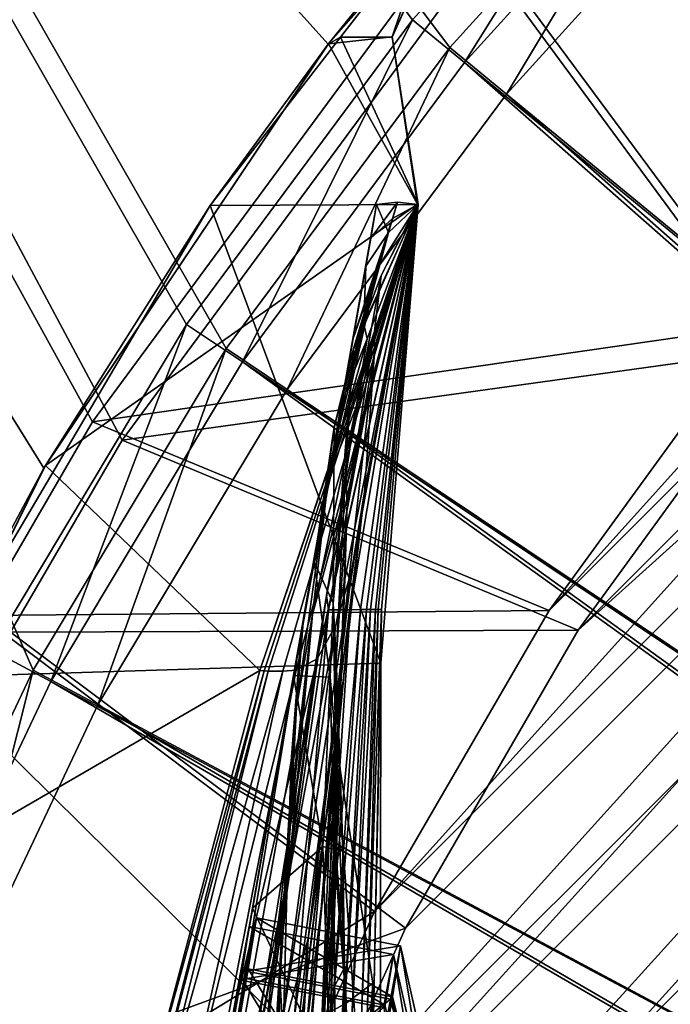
# Model space of a CAD drawing. Header units: metres. Extents: x 0 to 904, y -904 to 0.
# Tile 57 of 246: x 76 to 108, y -171 to -122. Entities that reach past the tile are written whole.
import ezdxf

# ---------------------------------------------------------------- set-up
doc = ezdxf.new("R2010")
doc.units = ezdxf.units.M

msp = doc.modelspace()

# ---------------------------------------------------------------- linework, layer by layer
at = {"layer": 'top'}
for points in [[(107.827393, -104.346909, 2063.059814), (3.563107, -25.973949, 2063.059814), (91.159363, -123.211418, 2063.059814)], [(3.563107, -25.973949, 2063.059814), (77.018692, -144.309021, 2063.059814), (91.159363, -123.211418, 2063.059814)], [(65.81826, -167.104141, 2063.059814), (77.018692, -144.309021, 2063.059814), (3.563107, -25.973949, 2063.059814)], [(3.563107, -25.973949, 163.059692), (107.827393, -104.346909, 163.059692), (91.159363, -123.211418, 163.059692)], [(91.159363, -123.211418, 163.059692), (77.018692, -144.309021, 163.059692), (3.563107, -25.973949, 163.059692)], [(77.018692, -144.309021, 163.059692), (65.81826, -167.104141, 163.059692), (3.563107, -25.973949, 163.059692)], [(91.159363, -123.211418, 163.059692), (107.827393, -104.346909, 163.059692), (97.868225, -115.004478, 210.863968)], [(107.827393, -104.346909, 2063.059814), (91.159363, -123.211418, 2063.059814), (97.867767, -115.004478, 2049.735596)], [(91.777634, -122.864403, 210.699127), (91.159363, -123.211418, 163.059692), (97.868225, -115.004478, 210.863968)], [(97.867767, -115.004478, 2049.735596), (91.159363, -123.211418, 2063.059814), (96.421234, -116.696625, 2049.746094)], [(91.777634, -122.864403, 210.699127), (97.868225, -115.004478, 210.863968), (94.33976, -122.866112, 211.517487)], [(97.868225, -115.004478, 210.863968), (97.868225, -115.004478, 660.948853), (94.33976, -122.866112, 211.517487)], [(97.868225, -115.004478, 660.948853), (94.344505, -122.831009, 660.919006), (94.33976, -122.866112, 211.517487)], [(96.421234, -116.696625, 2049.746094), (94.342644, -122.84494, 2049.173828), (97.868225, -115.004478, 660.948853)], [(97.868225, -115.004478, 660.948853), (94.342644, -122.84494, 2049.173828), (94.344505, -122.831009, 660.919006)], [(91.159363, -123.211418, 2063.059814), (91.178818, -123.186234, 2049.677979), (96.421234, -116.696625, 2049.746094)], [(91.178818, -123.186234, 2049.677979), (94.342644, -122.84494, 2049.173828), (96.421234, -116.696625, 2049.746094)], [(85.294716, -131.230621, 210.523682), (91.777634, -122.864403, 210.699127), (95.628555, -131.184433, 212.34523)], [(91.777634, -122.864403, 210.699127), (85.294716, -131.230621, 210.523682), (91.159363, -123.211418, 163.059692)], [(95.603561, -131.175095, 2047.59082), (94.342644, -122.84494, 2049.173828), (91.178818, -123.186234, 2049.677979)], [(91.777634, -122.864403, 210.699127), (94.33976, -122.866112, 211.517487), (95.628555, -131.184433, 212.34523)], [(94.33976, -122.866112, 211.517487), (94.344505, -122.831009, 660.919006), (95.628555, -131.184433, 212.34523)], [(94.342644, -122.84494, 2049.173828), (95.627289, -131.182022, 1377.016602), (94.344505, -122.831009, 660.919006)], [(95.603561, -131.175095, 2047.59082), (95.62851, -131.184418, 2038.736328), (94.342644, -122.84494, 2049.173828)], [(95.62851, -131.184418, 2038.736328), (95.628555, -131.184433, 2029.881714), (94.342644, -122.84494, 2049.173828)], [(94.342644, -122.84494, 2049.173828), (95.628555, -131.184433, 2029.881714), (95.628555, -131.184433, 1996.528076)], [(95.628555, -131.184433, 1996.528076), (95.628555, -131.184433, 1963.174561), (94.342644, -122.84494, 2049.173828)], [(95.628555, -131.184433, 1963.174561), (95.628555, -131.184433, 1905.526245), (94.342644, -122.84494, 2049.173828)], [(94.342644, -122.84494, 2049.173828), (95.628555, -131.184433, 1905.526245), (95.628555, -131.184433, 1847.878052)], [(95.628555, -131.184433, 1847.878052), (95.628555, -131.184433, 1790.229858), (94.342644, -122.84494, 2049.173828)], [(95.628555, -131.184433, 1790.229858), (95.628555, -131.184433, 1732.581665), (94.342644, -122.84494, 2049.173828)], [(94.342644, -122.84494, 2049.173828), (95.628555, -131.184433, 1732.581665), (95.628555, -131.184433, 1624.231934)], [(95.628555, -131.184433, 1624.231934), (95.594864, -131.196045, 1605.931885), (94.342644, -122.84494, 2049.173828)], [(95.594864, -131.196045, 1605.931885), (95.60804, -131.188202, 1548.847534), (94.342644, -122.84494, 2049.173828)], [(94.342644, -122.84494, 2049.173828), (95.60804, -131.188202, 1548.847534), (95.618683, -131.184753, 1491.527466)], [(95.618683, -131.184753, 1491.527466), (95.625114, -131.182678, 1434.258545), (94.342644, -122.84494, 2049.173828)], [(95.625114, -131.182678, 1434.258545), (95.627289, -131.182022, 1377.016602), (94.342644, -122.84494, 2049.173828)], [(94.344505, -122.831009, 660.919006), (95.628555, -131.184433, 660.270996), (95.628555, -131.184433, 212.34523)], [(94.344505, -122.831009, 660.919006), (95.628555, -131.184433, 660.948853), (95.628555, -131.184433, 660.270996)], [(94.344505, -122.831009, 660.919006), (95.627289, -131.182022, 1377.016602), (95.628555, -131.184433, 760.270996)], [(95.628555, -131.184433, 760.270996), (95.628555, -131.184433, 660.948853), (94.344505, -122.831009, 660.919006)], [(91.159363, -123.211418, 2063.059814), (77.018692, -144.309021, 2063.059814), (91.178818, -123.186234, 2049.677979)], [(77.018692, -144.309021, 2063.059814), (77.097473, -144.172623, 2048.494385), (91.178818, -123.186234, 2049.677979)], [(85.294716, -131.230621, 210.523682), (77.018692, -144.309021, 163.059692), (91.159363, -123.211418, 163.059692)], [(77.097473, -144.172623, 2048.494385), (95.603561, -131.175095, 2047.59082), (91.178818, -123.186234, 2049.677979)], [(71.437759, -154.701172, 211.464615), (85.294716, -131.230621, 210.523682), (93.775146, -154.010864, 215.342773)], [(85.294716, -131.230621, 210.523682), (71.437759, -154.701172, 211.464615), (77.018692, -144.309021, 163.059692)], [(87.761108, -154.367523, 2044.5354), (95.603561, -131.175095, 2047.59082), (77.097473, -144.172623, 2048.494385)], [(83.237061, -189.796417, 1592.020264), (81.48719, -199.720413, 1585.03418), (93.569298, -131.187531, 1377.014404)], [(93.569298, -131.187531, 1377.014404), (81.48719, -199.720413, 1585.03418), (93.026283, -134.260559, 1220.174316)], [(85.268822, -178.273743, 1595.702393), (83.237061, -189.796417, 1592.020264), (93.569298, -131.187531, 1377.014404)], [(93.569298, -131.187531, 1377.014404), (93.277428, -132.856415, 1434.758301), (85.268822, -178.273743, 1595.702393)], [(93.775146, -154.010864, 215.342773), (85.294716, -131.230621, 210.523682), (95.628555, -131.184433, 212.34523)], [(95.62851, -131.184418, 2038.736328), (95.603561, -131.175095, 2047.59082), (87.761108, -154.367523, 2044.5354)], [(95.62851, -131.184418, 2038.736328), (87.761108, -154.367523, 2044.5354), (87.968712, -154.38295, 2035.708374)], [(95.628555, -131.184433, 2029.881714), (95.62851, -131.184418, 2038.736328), (87.968712, -154.38295, 2035.708374)], [(95.628555, -131.184433, 2029.881714), (87.968712, -154.38295, 2035.708374), (88.172989, -154.397125, 2026.881348)], [(95.628555, -131.184433, 1996.528076), (88.172989, -154.397125, 2026.881348), (88.901871, -154.407913, 1993.627686)], [(95.628555, -131.184433, 1996.528076), (95.628555, -131.184433, 2029.881714), (88.172989, -154.397125, 2026.881348)], [(95.628555, -131.184433, 1963.174561), (88.901871, -154.407913, 1993.627686), (89.567993, -154.353348, 1960.369507)], [(95.628555, -131.184433, 1963.174561), (95.628555, -131.184433, 1996.528076), (88.901871, -154.407913, 1993.627686)], [(89.567993, -154.353348, 1960.369507), (90.61039, -153.786957, 1902.893677), (95.628555, -131.184433, 1905.526245)], [(95.628555, -131.184433, 1905.526245), (95.628555, -131.184433, 1963.174561), (89.567993, -154.353348, 1960.369507)], [(90.61039, -153.786957, 1902.893677), (95.628555, -131.184433, 1847.878052), (95.628555, -131.184433, 1905.526245)], [(95.628555, -131.184433, 1847.878052), (90.61039, -153.786957, 1902.893677), (91.531204, -152.112656, 1845.49939)], [(91.174644, -151.353073, 660.359253), (92.246262, -151.344513, 632.689636), (95.628555, -131.184433, 660.270996)], [(95.628555, -131.184433, 660.270996), (95.628555, -131.184433, 660.948853), (91.174644, -151.353073, 660.359253)], [(95.628555, -131.184433, 660.948853), (93.136772, -140.860321, 710.207153), (91.174644, -151.353073, 660.359253)], [(91.531204, -152.112656, 1845.49939), (92.325928, -149.338531, 1788.275757), (95.628555, -131.184433, 1790.229858)], [(95.628555, -131.184433, 1790.229858), (95.628555, -131.184433, 1847.878052), (91.531204, -152.112656, 1845.49939)], [(95.628555, -131.184433, 760.270996), (92.543747, -141.263931, 835.80072), (91.75061, -146.515396, 760.270996)], [(91.75061, -146.515396, 760.270996), (93.136772, -140.860321, 710.207153), (95.628555, -131.184433, 760.270996)], [(92.246262, -151.344513, 632.689636), (92.762642, -151.340363, 604.706604), (95.628555, -131.184433, 660.270996)], [(92.325928, -149.338531, 1788.275757), (95.628555, -131.184433, 1732.581665), (95.628555, -131.184433, 1790.229858)], [(92.325928, -149.338531, 1788.275757), (92.962074, -145.479614, 1731.310913), (95.628555, -131.184433, 1732.581665)], [(93.79892, -134.710526, 1549.013672), (92.407509, -138.417343, 1549.189087), (95.618683, -131.184753, 1491.527466)], [(95.618683, -131.184753, 1491.527466), (92.407509, -138.417343, 1549.189087), (93.621582, -134.335037, 1491.924805)], [(93.093033, -137.861816, 913.031494), (92.543747, -141.263931, 835.80072), (95.628555, -131.184433, 760.270996)], [(95.628555, -131.184433, 660.270996), (92.762642, -151.340363, 604.706604), (93.064079, -151.337936, 576.690918)], [(94.162796, -132.581619, 1221.618164), (92.928688, -137.130829, 1066.307251), (95.627289, -131.182022, 1377.016602)], [(92.928688, -137.130829, 1066.307251), (93.093033, -137.861816, 913.031494), (95.627289, -131.182022, 1377.016602)], [(92.962074, -145.479614, 1731.310913), (95.628555, -131.184433, 1624.231934), (95.628555, -131.184433, 1732.581665)], [(93.45829, -138.544769, 1624.148193), (95.628555, -131.184433, 1624.231934), (92.962074, -145.479614, 1731.310913)], [(93.569298, -131.187531, 1377.014404), (93.026283, -134.260559, 1220.174316), (94.162796, -132.581619, 1221.618164)], [(93.261528, -151.336349, 548.66571), (95.628555, -131.184433, 660.270996), (93.064079, -151.337936, 576.690918)], [(95.627289, -131.182022, 1377.016602), (93.093033, -137.861816, 913.031494), (95.628555, -131.184433, 760.270996)], [(93.136772, -140.860321, 710.207153), (95.628555, -131.184433, 660.948853), (95.628555, -131.184433, 760.270996)], [(95.628555, -131.184433, 660.270996), (93.261528, -151.336349, 548.66571), (93.504417, -151.334396, 492.606812)], [(93.277428, -132.856415, 1434.758301), (94.597977, -131.065643, 1377.012329), (94.352776, -131.881653, 1434.507568)], [(93.277428, -132.856415, 1434.758301), (93.569298, -131.187531, 1377.014404), (94.597977, -131.065643, 1377.012329)], [(95.594864, -131.196045, 1605.931885), (95.628555, -131.184433, 1624.231934), (93.438431, -137.624939, 1605.989136)], [(95.628555, -131.184433, 1624.231934), (93.45829, -138.544769, 1624.148193), (93.438431, -137.624939, 1605.989136)], [(95.594864, -131.196045, 1605.931885), (93.438431, -137.624939, 1605.989136), (95.60804, -131.188202, 1548.847534)], [(93.438431, -137.624939, 1605.989136), (93.79892, -134.710526, 1549.013672), (95.60804, -131.188202, 1548.847534)], [(95.628555, -131.184433, 660.270996), (93.504417, -151.334396, 492.606812), (93.648094, -151.333237, 436.544342)], [(94.597977, -131.065643, 1377.012329), (93.569298, -131.187531, 1377.014404), (94.162796, -132.581619, 1221.618164)], [(93.621582, -134.335037, 1491.924805), (94.352776, -131.881653, 1434.507568), (95.625114, -131.182678, 1434.258545)], [(95.625114, -131.182678, 1434.258545), (95.618683, -131.184753, 1491.527466), (93.621582, -134.335037, 1491.924805)], [(95.628555, -131.184433, 212.34523), (93.648094, -151.333237, 436.544342), (93.810432, -151.33194, 324.41684)], [(95.628555, -131.184433, 212.34523), (95.628555, -131.184433, 660.270996), (93.648094, -151.333237, 436.544342)], [(93.775146, -154.010864, 215.342773), (95.628555, -131.184433, 212.34523), (93.810432, -151.33194, 324.41684)], [(95.60804, -131.188202, 1548.847534), (93.79892, -134.710526, 1549.013672), (95.618683, -131.184753, 1491.527466)], [(95.627289, -131.182022, 1377.016602), (94.597977, -131.065643, 1377.012329), (94.162796, -132.581619, 1221.618164)], [(94.352776, -131.881653, 1434.507568), (94.597977, -131.065643, 1377.012329), (95.627289, -131.182022, 1377.016602)], [(94.352776, -131.881653, 1434.507568), (95.627289, -131.182022, 1377.016602), (95.625114, -131.182678, 1434.258545)], [(92.402405, -137.859146, 1492.330933), (94.352776, -131.881653, 1434.507568), (93.621582, -134.335037, 1491.924805)], [(92.402405, -137.859146, 1492.330933), (93.277428, -132.856415, 1434.758301), (94.352776, -131.881653, 1434.507568)], [(93.026283, -134.260559, 1220.174316), (92.928688, -137.130829, 1066.307251), (94.162796, -132.581619, 1221.618164)], [(93.277428, -132.856415, 1434.758301), (92.402405, -137.859146, 1492.330933), (85.268822, -178.273743, 1595.702393)], [(93.026283, -134.260559, 1220.174316), (78.641273, -215.860413, 1566.700684), (77.534111, -222.123566, 1117.460449)], [(77.534111, -222.123566, 1117.460449), (79.663857, -210.04483, 1067.298584), (93.026283, -134.260559, 1220.174316)], [(81.48719, -199.720413, 1585.03418), (78.641273, -215.860413, 1566.700684), (93.026283, -134.260559, 1220.174316)], [(79.663857, -210.04483, 1067.298584), (91.400063, -143.483582, 1063.581055), (93.026283, -134.260559, 1220.174316)], [(93.621582, -134.335037, 1491.924805), (91.452286, -142.25943, 1549.371338), (90.945938, -146.18576, 1549.558105)], [(90.945938, -146.18576, 1549.558105), (92.402405, -137.859146, 1492.330933), (93.621582, -134.335037, 1491.924805)], [(93.026283, -134.260559, 1220.174316), (91.400063, -143.483582, 1063.581055), (92.928688, -137.130829, 1066.307251)], [(92.407509, -138.417343, 1549.189087), (91.452286, -142.25943, 1549.371338), (93.621582, -134.335037, 1491.924805)], [(93.438431, -137.624939, 1605.989136), (92.039101, -144.247025, 1606.025757), (93.79892, -134.710526, 1549.013672)], [(92.039101, -144.247025, 1606.025757), (92.407509, -138.417343, 1549.189087), (93.79892, -134.710526, 1549.013672)], [(91.400063, -143.483582, 1063.581055), (92.015556, -140.536987, 988.711853), (92.928688, -137.130829, 1066.307251)], [(92.928688, -137.130829, 1066.307251), (92.015556, -140.536987, 988.711853), (93.093033, -137.861816, 913.031494)], [(92.101479, -146.104187, 1623.984985), (92.039101, -144.247025, 1606.025757), (93.438431, -137.624939, 1605.989136)], [(93.45829, -138.544769, 1624.148193), (92.101479, -146.104187, 1623.984985), (93.438431, -137.624939, 1605.989136)], [(85.268822, -178.273743, 1595.702393), (92.402405, -137.859146, 1492.330933), (87.398521, -166.195572, 1595.77417)], [(92.402405, -137.859146, 1492.330933), (90.945938, -146.18576, 1549.558105), (87.398521, -166.195572, 1595.77417)], [(92.015556, -140.536987, 988.711853), (91.177261, -144.738235, 911.165649), (93.093033, -137.861816, 913.031494)], [(93.093033, -137.861816, 913.031494), (91.177261, -144.738235, 911.165649), (92.543747, -141.263931, 835.80072)], [(92.039101, -144.247025, 1606.025757), (91.408928, -151.016342, 1606.042358), (92.407509, -138.417343, 1549.189087)], [(91.408928, -151.016342, 1606.042358), (91.452286, -142.25943, 1549.371338), (92.407509, -138.417343, 1549.189087)], [(92.962074, -145.479614, 1731.310913), (91.906219, -152.385422, 1676.974487), (93.45829, -138.544769, 1624.148193)], [(91.906219, -152.385422, 1676.974487), (92.101479, -146.104187, 1623.984985), (93.45829, -138.544769, 1624.148193)], [(90.18132, -150.395615, 985.455322), (89.807129, -152.517838, 964.449097), (92.015556, -140.536987, 988.711853)], [(92.015556, -140.536987, 988.711853), (89.807129, -152.517838, 964.449097), (91.177261, -144.738235, 911.165649)], [(91.400063, -143.483582, 1063.581055), (90.18132, -150.395615, 985.455322), (92.015556, -140.536987, 988.711853)], [(91.071129, -150.633469, 710.141907), (93.136772, -140.860321, 710.207153), (91.75061, -146.515396, 760.270996)], [(91.174644, -151.353073, 660.359253), (93.136772, -140.860321, 710.207153), (91.071129, -150.633469, 710.141907)], [(92.543747, -141.263931, 835.80072), (90.374863, -151.576721, 833.88562), (91.75061, -146.515396, 760.270996)], [(91.177261, -144.738235, 911.165649), (90.374863, -151.576721, 833.88562), (92.543747, -141.263931, 835.80072)], [(91.452286, -142.25943, 1549.371338), (90.460037, -148.967987, 1564.750122), (90.945938, -146.18576, 1549.558105)], [(91.408928, -151.016342, 1606.042358), (90.460037, -148.967987, 1564.750122), (91.452286, -142.25943, 1549.371338)], [(79.663857, -210.04483, 1067.298584), (81.219543, -201.221863, 1016.442139), (91.400063, -143.483582, 1063.581055)], [(81.219543, -201.221863, 1016.442139), (90.18132, -150.395615, 985.455322), (91.400063, -143.483582, 1063.581055)], [(77.018692, -144.309021, 2063.059814), (65.81826, -167.104141, 2063.059814), (77.097473, -144.172623, 2048.494385)], [(65.81826, -167.104141, 2063.059814), (65.822197, -167.094543, 2045.499268), (77.097473, -144.172623, 2048.494385)], [(71.437759, -154.701172, 211.464615), (65.81826, -167.104141, 163.059692), (77.018692, -144.309021, 163.059692)], [(65.822197, -167.094543, 2045.499268), (87.761108, -154.367523, 2044.5354), (77.097473, -144.172623, 2048.494385)], [(91.555901, -153.775848, 1623.734131), (91.408928, -151.016342, 1606.042358), (92.039101, -144.247025, 1606.025757)], [(91.555901, -153.775848, 1623.734131), (92.039101, -144.247025, 1606.025757), (92.101479, -146.104187, 1623.984985)], [(91.177261, -144.738235, 911.165649), (89.925842, -151.765823, 909.299438), (89.578979, -156.189499, 870.53595)], [(91.177261, -144.738235, 911.165649), (89.578979, -156.189499, 870.53595), (90.374863, -151.576721, 833.88562)], [(89.807129, -152.517838, 964.449097), (89.925842, -151.765823, 909.299438), (91.177261, -144.738235, 911.165649)], [(90.155792, -167.711395, 1785.691895), (92.962074, -145.479614, 1731.310913), (92.325928, -149.338531, 1788.275757)], [(90.155792, -167.711395, 1785.691895), (91.317276, -159.98671, 1729.60144), (92.962074, -145.479614, 1731.310913)], [(91.317276, -159.98671, 1729.60144), (91.906219, -152.385422, 1676.974487), (92.962074, -145.479614, 1731.310913)], [(87.398521, -166.195572, 1595.77417), (90.945938, -146.18576, 1549.558105), (90.460037, -148.967987, 1564.750122)], [(91.433891, -163.188751, 1675.840088), (92.101479, -146.104187, 1623.984985), (91.906219, -152.385422, 1676.974487)], [(91.433891, -163.188751, 1675.840088), (91.555901, -153.775848, 1623.734131), (92.101479, -146.104187, 1623.984985)], [(91.75061, -146.515396, 760.270996), (90.374863, -151.576721, 833.88562), (89.297424, -161.723221, 760.270996)], [(89.297424, -161.723221, 760.270996), (91.071129, -150.633469, 710.141907), (91.75061, -146.515396, 760.270996)], [(90.460037, -148.967987, 1564.750122), (89.439789, -154.618988, 1592.224121), (87.398521, -166.195572, 1595.77417)], [(88.677132, -173.266464, 1842.299805), (92.325928, -149.338531, 1788.275757), (91.531204, -152.112656, 1845.49939)], [(88.677132, -173.266464, 1842.299805), (90.155792, -167.711395, 1785.691895), (92.325928, -149.338531, 1788.275757)], [(90.460037, -148.967987, 1564.750122), (91.259872, -154.701447, 1592.60498), (89.439789, -154.618988, 1592.224121)], [(91.259872, -154.701447, 1592.60498), (90.460037, -148.967987, 1564.750122), (91.408928, -151.016342, 1606.042358)], [(81.219543, -201.221863, 1016.442139), (82.194, -195.695267, 965.108398), (90.18132, -150.395615, 985.455322)], [(82.194, -195.695267, 965.108398), (82.202682, -195.646027, 964.449097), (90.18132, -150.395615, 985.455322)], [(90.18132, -150.395615, 985.455322), (82.202682, -195.646027, 964.449097), (89.807129, -152.517838, 964.449097)], [(88.176964, -171.741455, 660.447449), (91.071129, -150.633469, 710.141907), (88.262573, -170.402405, 710.005188)], [(88.176964, -171.741455, 660.447449), (91.174644, -151.353073, 660.359253), (91.071129, -150.633469, 710.141907)], [(88.262573, -170.402405, 710.005188), (91.071129, -150.633469, 710.141907), (89.297424, -161.723221, 760.270996)], [(88.176964, -171.741455, 660.447449), (89.470146, -171.700027, 646.640259), (91.174644, -151.353073, 660.359253)], [(89.470146, -171.700027, 646.640259), (92.246262, -151.344513, 632.689636), (91.174644, -151.353073, 660.359253)], [(89.470146, -171.700027, 646.640259), (90.313652, -171.673019, 632.689636), (92.246262, -151.344513, 632.689636)], [(90.313652, -171.673019, 632.689636), (90.903282, -171.654129, 618.705444), (92.246262, -151.344513, 632.689636)], [(92.246262, -151.344513, 632.689636), (90.903282, -171.654129, 618.705444), (92.762642, -151.340363, 604.706604)], [(90.903282, -171.654129, 618.705444), (91.338142, -171.640213, 604.706604), (92.762642, -151.340363, 604.706604)], [(91.522858, -157.766281, 1606.039307), (91.259872, -154.701447, 1592.60498), (91.408928, -151.016342, 1606.042358)], [(92.762642, -151.340363, 604.706604), (91.338142, -171.640213, 604.706604), (93.064079, -151.337936, 576.690918)], [(93.064079, -151.337936, 576.690918), (91.338142, -171.640213, 604.706604), (91.936203, -171.621063, 576.690918)], [(91.878548, -163.181854, 1631.130127), (91.408928, -151.016342, 1606.042358), (91.555901, -153.775848, 1623.734131)], [(91.878548, -163.181854, 1631.130127), (91.522858, -157.766281, 1606.039307), (91.408928, -151.016342, 1606.042358)], [(92.327934, -171.608521, 548.66571), (93.261528, -151.336349, 548.66571), (91.936203, -171.621063, 576.690918)], [(91.936203, -171.621063, 576.690918), (93.261528, -151.336349, 548.66571), (93.064079, -151.337936, 576.690918)], [(92.809837, -171.593079, 492.606812), (93.504417, -151.334396, 492.606812), (92.327934, -171.608521, 548.66571)], [(93.504417, -151.334396, 492.606812), (93.261528, -151.336349, 548.66571), (92.327934, -171.608521, 548.66571)], [(93.094887, -171.583954, 436.544342), (93.648094, -151.333237, 436.544342), (92.809837, -171.593079, 492.606812)], [(93.648094, -151.333237, 436.544342), (93.504417, -151.334396, 492.606812), (92.809837, -171.593079, 492.606812)], [(93.416977, -171.573639, 324.41684), (93.810432, -151.33194, 324.41684), (93.094887, -171.583954, 436.544342)], [(93.810432, -151.33194, 324.41684), (93.648094, -151.333237, 436.544342), (93.094887, -171.583954, 436.544342)], [(93.775146, -154.010864, 215.342773), (93.810432, -151.33194, 324.41684), (93.416977, -171.573639, 324.41684)], [(90.374863, -151.576721, 833.88562), (88.727577, -169.335083, 793.670349), (89.297424, -161.723221, 760.270996)], [(90.374863, -151.576721, 833.88562), (89.182289, -162.047958, 831.973938), (88.727577, -169.335083, 793.670349)], [(89.578979, -156.189499, 870.53595), (89.182289, -162.047958, 831.973938), (90.374863, -151.576721, 833.88562)], [(89.925842, -151.765823, 909.299438), (89.314346, -158.881287, 907.447815), (89.578979, -156.189499, 870.53595)], [(89.807129, -152.517838, 964.449097), (89.314346, -158.881287, 907.447815), (89.925842, -151.765823, 909.299438)], [(86.946312, -176.621887, 1899.249146), (88.677132, -173.266464, 1842.299805), (91.531204, -152.112656, 1845.49939)], [(91.531204, -152.112656, 1845.49939), (90.61039, -153.786957, 1902.893677), (86.946312, -176.621887, 1899.249146)], [(83.04892, -193.491257, 913.397888), (89.807129, -152.517838, 964.449097), (82.202682, -195.646027, 964.449097)], [(89.314346, -158.881287, 907.447815), (89.807129, -152.517838, 964.449097), (83.04892, -193.491257, 913.397888)], [(90.721359, -174.581711, 1727.402222), (91.906219, -152.385422, 1676.974487), (91.317276, -159.98671, 1729.60144)], [(90.721359, -174.581711, 1727.402222), (91.433891, -163.188751, 1675.840088), (91.906219, -152.385422, 1676.974487)], [(84.972298, -177.761505, 1956.361328), (90.61039, -153.786957, 1902.893677), (89.567993, -154.353348, 1960.369507)], [(90.61039, -153.786957, 1902.893677), (84.972298, -177.761505, 1956.361328), (86.946312, -176.621887, 1899.249146)], [(91.433891, -163.188751, 1675.840088), (91.878548, -163.181854, 1631.130127), (91.555901, -153.775848, 1623.734131)], [(93.735626, -176.748154, 219.402542), (71.437759, -154.701172, 211.464615), (93.775146, -154.010864, 215.342773)], [(93.735626, -176.748154, 219.402542), (93.775146, -154.010864, 215.342773), (93.416977, -171.573639, 324.41684)], [(61.760899, -177.887863, 213.880646), (71.437759, -154.701172, 211.464615), (93.735626, -176.748154, 219.402542)], [(81.527252, -177.802292, 2039.99707), (87.761108, -154.367523, 2044.5354), (65.822197, -167.094543, 2045.499268)], [(87.968712, -154.38295, 2035.708374), (87.761108, -154.367523, 2044.5354), (81.527252, -177.802292, 2039.99707)], [(87.968712, -154.38295, 2035.708374), (81.527252, -177.802292, 2039.99707), (81.918983, -177.829666, 2031.226807)], [(88.172989, -154.397125, 2026.881348), (87.968712, -154.38295, 2035.708374), (81.918983, -177.829666, 2031.226807)], [(88.172989, -154.397125, 2026.881348), (81.918983, -177.829666, 2031.226807), (82.310509, -177.856964, 2022.456543)], [(88.901871, -154.407913, 1993.627686), (88.172989, -154.397125, 2026.881348), (82.310509, -177.856964, 2022.456543)], [(88.901871, -154.407913, 1993.627686), (82.310509, -177.856964, 2022.456543), (83.70417, -177.874588, 1989.413452)], [(83.70417, -177.874588, 1989.413452), (84.972298, -177.761505, 1956.361328), (89.567993, -154.353348, 1960.369507)], [(89.567993, -154.353348, 1960.369507), (88.901871, -154.407913, 1993.627686), (83.70417, -177.874588, 1989.413452)], [(87.398521, -166.195572, 1595.77417), (89.439789, -154.618988, 1592.224121), (90.887802, -163.122437, 1595.84729)], [(90.887802, -163.122437, 1595.84729), (89.439789, -154.618988, 1592.224121), (91.259872, -154.701447, 1592.60498)], [(90.887802, -163.122437, 1595.84729), (91.259872, -154.701447, 1592.60498), (91.463188, -163.281891, 1598.357422)], [(91.259872, -154.701447, 1592.60498), (91.522858, -157.766281, 1606.039307), (91.463188, -163.281891, 1598.357422)], [(89.578979, -156.189499, 870.53595), (89.314346, -158.881287, 907.447815), (89.111649, -164.77948, 868.622375)], [(89.578979, -156.189499, 870.53595), (89.111649, -164.77948, 868.622375), (89.182289, -162.047958, 831.973938)], [(88.549675, -232.967972, 1606.117188), (91.522858, -157.766281, 1606.039307), (65.81794, -369.758789, 1606.712402)], [(78.757698, -264.370239, 1612.998047), (65.81794, -369.758789, 1606.712402), (91.522858, -157.766281, 1606.039307)], [(91.649849, -159.366165, 1612.737671), (78.757698, -264.370239, 1612.998047), (91.522858, -157.766281, 1606.039307)], [(88.549675, -232.967972, 1606.117188), (90.65654, -207.332031, 1606.062012), (91.522858, -157.766281, 1606.039307)], [(90.65654, -207.332031, 1606.062012), (93.225471, -182.196381, 1605.994751), (91.522858, -157.766281, 1606.039307)], [(91.463188, -163.281891, 1598.357422), (91.522858, -157.766281, 1606.039307), (92.056816, -170.919006, 1601.599243)], [(91.522858, -157.766281, 1606.039307), (93.225471, -182.196381, 1605.994751), (93.383133, -169.933472, 1605.990601)], [(91.522858, -157.766281, 1606.039307), (93.383133, -169.933472, 1605.990601), (92.056816, -170.919006, 1601.599243)], [(91.649849, -159.366165, 1612.737671), (91.522858, -157.766281, 1606.039307), (91.576828, -163.758667, 1631.192139)], [(91.522858, -157.766281, 1606.039307), (91.878548, -163.181854, 1631.130127), (91.576828, -163.758667, 1631.192139)], [(89.111649, -164.77948, 868.622375), (89.314346, -158.881287, 907.447815), (83.04892, -193.491257, 913.397888)], [(89.123596, -179.941513, 1685.450684), (77.936203, -271.176086, 1684.443604), (91.649849, -159.366165, 1612.737671)], [(77.936203, -271.176086, 1684.443604), (78.757698, -264.370239, 1612.998047), (91.649849, -159.366165, 1612.737671)], [(89.123596, -179.941513, 1685.450684), (91.649849, -159.366165, 1612.737671), (91.318886, -170.3423, 1656.338501)], [(91.649849, -159.366165, 1612.737671), (91.576828, -163.758667, 1631.192139), (91.318886, -170.3423, 1656.338501)], [(89.160965, -186.159195, 1782.404419), (91.317276, -159.98671, 1729.60144), (90.155792, -167.711395, 1785.691895)], [(89.160965, -186.159195, 1782.404419), (90.721359, -174.581711, 1727.402222), (91.317276, -159.98671, 1729.60144)], [(88.271141, -176.960938, 760.270935), (88.262573, -170.402405, 710.005188), (89.297424, -161.723221, 760.270996)], [(89.297424, -161.723221, 760.270996), (88.727577, -169.335083, 793.670349), (88.271141, -176.960938, 760.270935)], [(89.182289, -162.047958, 831.973938), (88.925049, -172.586777, 830.081055), (88.727577, -169.335083, 793.670349)], [(89.111649, -164.77948, 868.622375), (88.925049, -172.586777, 830.081055), (89.182289, -162.047958, 831.973938)], [(90.101685, -171.933701, 1597.2948), (87.398521, -166.195572, 1595.77417), (90.887802, -163.122437, 1595.84729)], [(90.101685, -171.933701, 1597.2948), (90.887802, -163.122437, 1595.84729), (91.155731, -171.422989, 1599.431274)], [(91.155731, -171.422989, 1599.431274), (90.887802, -163.122437, 1595.84729), (91.463188, -163.281891, 1598.357422)], [(91.547478, -183.012894, 1705.534058), (91.433891, -163.188751, 1675.840088), (90.721359, -174.581711, 1727.402222)], [(92.056816, -170.919006, 1601.599243), (91.155731, -171.422989, 1599.431274), (91.463188, -163.281891, 1598.357422)], [(91.963425, -169.170471, 1656.095825), (91.878548, -163.181854, 1631.130127), (91.433891, -163.188751, 1675.840088)], [(91.547478, -183.012894, 1705.534058), (91.963425, -169.170471, 1656.095825), (91.433891, -163.188751, 1675.840088)], [(91.576828, -163.758667, 1631.192139), (91.878548, -163.181854, 1631.130127), (91.963425, -169.170471, 1656.095825)], [(91.318886, -170.3423, 1656.338501), (91.576828, -163.758667, 1631.192139), (91.963425, -169.170471, 1656.095825)], [(89.111649, -164.77948, 868.622375), (83.04892, -193.491257, 913.397888), (83.940544, -194.598831, 862.31488)], [(88.925049, -172.586777, 830.081055), (89.111649, -164.77948, 868.622375), (83.940544, -194.598831, 862.31488)], [(85.268822, -178.273743, 1595.702393), (87.398521, -166.195572, 1595.77417), (90.101685, -171.933701, 1597.2948)], [(57.816113, -190.969772, 2040.431641), (81.527252, -177.802292, 2039.99707), (65.822197, -167.094543, 2045.499268)], [(87.124817, -194.482254, 1838.182617), (90.155792, -167.711395, 1785.691895), (88.677132, -173.266464, 1842.299805)], [(87.124817, -194.482254, 1838.182617), (89.160965, -186.159195, 1782.404419), (90.155792, -167.711395, 1785.691895)], [(88.727577, -169.335083, 793.670349), (88.744797, -182.296051, 791.904358), (88.271141, -176.960938, 760.270935)], [(88.925049, -172.586777, 830.081055), (88.744797, -182.296051, 791.904358), (88.727577, -169.335083, 793.670349)], [(91.318886, -170.3423, 1656.338501), (91.963425, -169.170471, 1656.095825), (91.275116, -184.438156, 1705.938843)], [(91.275116, -184.438156, 1705.938843), (91.963425, -169.170471, 1656.095825), (91.547478, -183.012894, 1705.534058)], [(92.056816, -170.919006, 1601.599243), (93.383133, -169.933472, 1605.990601), (92.383026, -183.993195, 1603.050293)], [(93.383133, -169.933472, 1605.990601), (93.225471, -182.196381, 1605.994751), (92.383026, -183.993195, 1603.050293)], [(87.262993, -181.498367, 660.489441), (88.262573, -170.402405, 710.005188), (87.328133, -190.34285, 709.867981)], [(87.262993, -181.498367, 660.489441), (88.176964, -171.741455, 660.447449), (88.262573, -170.402405, 710.005188)], [(87.328133, -190.34285, 709.867981), (88.262573, -170.402405, 710.005188), (88.271141, -176.960938, 760.270935)], [(89.123596, -179.941513, 1685.450684), (91.318886, -170.3423, 1656.338501), (90.449181, -185.387573, 1706.047729)], [(90.449181, -185.387573, 1706.047729), (91.318886, -170.3423, 1656.338501), (91.275116, -184.438156, 1705.938843)], [(91.221107, -185.789886, 1600.124268), (90.497643, -179.610077, 1599.067749), (92.056816, -170.919006, 1601.599243)], [(90.497643, -179.610077, 1599.067749), (91.155731, -171.422989, 1599.431274), (92.056816, -170.919006, 1601.599243)], [(91.221107, -185.789886, 1600.124268), (92.056816, -170.919006, 1601.599243), (92.383026, -183.993195, 1603.050293)]]:
    msp.add_3dface(points, dxfattribs=at)
at = {"layer": 'top0123413'}
for points in [[(97.683662, -117.223701, 160.059708), (79.44088, -141.995377, 160.059708), (12.461334, -20.418251, 160.059708)], [(79.44088, -141.995377, 160.059708), (73.836693, -151.633652, 160.059708), (12.461334, -20.418251, 160.059708)], [(75.358315, -152.461105, 163.059708), (80.912735, -142.908432, 163.059708), (15.461334, -20.418251, 163.059708)], [(80.912735, -142.908432, 163.059708), (98.992104, -118.358597, 163.059708), (15.461334, -20.418251, 163.059708)], [(599.026855, -599.023621, 106.499786), (74.938576, -244.304413, 117.34655), (244.305359, -74.93528, 117.346581)], [(74.938576, -244.304413, 117.34655), (75.496498, -229.329498, 117.524498), (244.305359, -74.93528, 117.346581)], [(244.305359, -74.93528, 117.346581), (75.496498, -229.329498, 117.524498), (229.33046, -75.495567, 117.524498)], [(75.496498, -229.329498, 117.524498), (213.60553, -77.537285, 117.693382), (229.33046, -75.495567, 117.524498)], [(229.476379, -77.234627, 120.501686), (76.680428, -244.304428, 120.325508), (244.305359, -76.679497, 120.325508)], [(76.680428, -244.304428, 120.325508), (592.962036, -609.72644, 109.443001), (244.305359, -76.679497, 120.325508)], [(77.234871, -229.483627, 120.501595), (76.680428, -244.304428, 120.325508), (229.476379, -77.234627, 120.501686)], [(79.254448, -213.927536, 120.668671), (77.234871, -229.483627, 120.501595), (229.476379, -77.234627, 120.501686)], [(229.476379, -77.234627, 120.501686), (213.92392, -79.254364, 120.668716), (79.254448, -213.927536, 120.668671)], [(75.496498, -229.329498, 117.524498), (77.538223, -213.604507, 117.693382), (213.60553, -77.537285, 117.693382)], [(77.538223, -213.604507, 117.693382), (197.676346, -81.181343, 117.845009), (213.60553, -77.537285, 117.693382)], [(213.92392, -79.254364, 120.668716), (82.865562, -198.143082, 120.818924), (79.254448, -213.927536, 120.668671)], [(213.92392, -79.254364, 120.668716), (198.150421, -82.862846, 120.818863), (82.865562, -198.143082, 120.818924)], [(77.538223, -213.604507, 117.693382), (81.182274, -197.6754, 117.845009), (197.676346, -81.181343, 117.845009)], [(81.182274, -197.6754, 117.845009), (181.883881, -86.467819, 117.974686), (197.676346, -81.181343, 117.845009)], [(198.150421, -82.862846, 120.818863), (182.520538, -88.095657, 120.947189), (82.865562, -198.143082, 120.818924)], [(81.182274, -197.6754, 117.845009), (86.46875, -181.88295, 117.974686), (181.883881, -86.467819, 117.974686)], [(86.46875, -181.88295, 117.974686), (166.368546, -93.45578, 118.079933), (181.883881, -86.467819, 117.974686)], [(82.865562, -198.143082, 120.818924), (182.520538, -88.095657, 120.947189), (88.099136, -182.513092, 120.947243)], [(182.520538, -88.095657, 120.947189), (167.182159, -95.003593, 121.051247), (88.099136, -182.513092, 120.947243)], [(86.46875, -181.88295, 117.974686), (93.456711, -166.367615, 118.079933), (166.368546, -93.45578, 118.079933)], [(93.456711, -166.367615, 118.079933), (151.383621, -102.141632, 118.157684), (166.368546, -93.45578, 118.079933)], [(88.099136, -182.513092, 120.947243), (167.182159, -95.003593, 121.051247), (95.003654, -167.182938, 121.051231)], [(167.182159, -95.003593, 121.051247), (103.593681, -152.359482, 121.128174), (95.003654, -167.182938, 121.051231)], [(167.182159, -95.003593, 121.051247), (152.348343, -103.600594, 121.12822), (103.593681, -152.359482, 121.128174)], [(117.224632, -97.682732, 160.059708), (124.186272, -124.185341, 118.221291), (107.105812, -107.104874, 160.059708)], [(93.456711, -166.367615, 118.079933), (102.142563, -151.38269, 118.157677), (151.383621, -102.141632, 118.157684)], [(102.142563, -151.38269, 118.157677), (137.239929, -112.429337, 118.205276), (151.383621, -102.141632, 118.157684)], [(152.348343, -103.600594, 121.12822), (113.787743, -138.342361, 121.175354), (103.593681, -152.359482, 121.128174)], [(124.186272, -124.185341, 118.221291), (97.683662, -117.223701, 160.059708), (107.105812, -107.104874, 160.059708)], [(125.423309, -125.422371, 121.191208), (108.330559, -108.32962, 163.059708), (98.992104, -118.358597, 163.059708)], [(102.142563, -151.38269, 118.157677), (112.430267, -137.238998, 118.205276), (137.239929, -112.429337, 118.205276)], [(112.430267, -137.238998, 118.205276), (79.44088, -141.995377, 160.059708), (97.683662, -117.223701, 160.059708)], [(124.186272, -124.185341, 118.221291), (112.430267, -137.238998, 118.205276), (97.683662, -117.223701, 160.059708)], [(98.992104, -118.358597, 163.059708), (80.912735, -142.908432, 163.059708), (113.787743, -138.342361, 121.175354)], [(125.423309, -125.422371, 121.191208), (98.992104, -118.358597, 163.059708), (113.787743, -138.342361, 121.175354)], [(112.430267, -137.238998, 118.205276), (102.142563, -151.38269, 118.157677), (79.44088, -141.995377, 160.059708)], [(113.787743, -138.342361, 121.175354), (80.912735, -142.908432, 163.059708), (103.593681, -152.359482, 121.128174)], [(102.142563, -151.38269, 118.157677), (73.836693, -151.633652, 160.059708), (79.44088, -141.995377, 160.059708)], [(80.912735, -142.908432, 163.059708), (75.358315, -152.461105, 163.059708), (103.593681, -152.359482, 121.128174)], [(102.142563, -151.38269, 118.157677), (93.456711, -166.367615, 118.079933), (73.836693, -151.633652, 160.059708)], [(93.456711, -166.367615, 118.079933), (75.363518, -177.421875, 138.70311), (73.836693, -151.633652, 160.059708)], [(103.593681, -152.359482, 121.128174), (75.358315, -152.461105, 163.059708), (95.003654, -167.182938, 121.051231)], [(75.358315, -152.461105, 163.059708), (63.536961, -178.72168, 163.059708), (95.003654, -167.182938, 121.051231)], [(93.456711, -166.367615, 118.079933), (86.46875, -181.88295, 117.974686), (75.363518, -177.421875, 138.70311)], [(95.003654, -167.182938, 121.051231), (63.536961, -178.72168, 163.059708), (88.099136, -182.513092, 120.947243)]]:
    msp.add_3dface(points, dxfattribs=at)
at = {"layer": 'top0123414'}
for points in [[(74.405815, -153.349228, 2066.059814), (84.107544, -137.162277, 2066.059814), (13, -13, 2066.059814)], [(84.107544, -137.162277, 2066.059814), (95.349213, -122.004242, 2066.059814), (13, -13, 2066.059814)], [(13, -13, 2066.059814), (95.349213, -122.004242, 2066.059814), (108.021965, -108.021965, 2066.059814)], [(109.649712, -109.649712, 2063.059814), (97.20874, -123.367096, 2063.059814), (16, -16, 2063.059814)], [(97.20874, -123.367096, 2063.059814), (86.081688, -138.351257, 2063.059814), (16, -16, 2063.059814)], [(16, -16, 2063.059814), (86.081688, -138.351257, 2063.059814), (76.478493, -154.354889, 2063.059814)], [(76.478493, -154.354889, 2063.059814), (68.491577, -171.223434, 2063.059814), (16, -16, 2063.059814)], [(95.349213, -122.004242, 2066.059814), (97.933662, -124.125267, 2078.537354), (108.021965, -108.021965, 2066.059814)], [(97.933662, -124.125267, 2078.537354), (110.386086, -110.386086, 2078.537354), (108.021965, -108.021965, 2066.059814)], [(97.20874, -123.367096, 2063.059814), (109.649712, -109.649712, 2063.059814), (100.033745, -125.688683, 2076.706299)], [(109.649712, -109.649712, 2063.059814), (112.235291, -112.235291, 2076.706299), (100.033745, -125.688683, 2076.706299)], [(110.386086, -110.386086, 2078.537354), (97.933662, -124.125267, 2078.537354), (205.595688, -212.481262, 2176.059814)], [(100.033745, -125.688683, 2076.706299), (112.235291, -112.235291, 2076.706299), (206.328049, -213.07988, 2173.059814)], [(84.107544, -137.162277, 2066.059814), (86.887444, -139.01976, 2078.537354), (95.349213, -122.004242, 2066.059814)], [(86.887444, -139.01976, 2078.537354), (97.933662, -124.125267, 2078.537354), (95.349213, -122.004242, 2066.059814)], [(86.081688, -138.351257, 2063.059814), (97.20874, -123.367096, 2063.059814), (89.120834, -140.384476, 2076.706299)], [(97.20874, -123.367096, 2063.059814), (100.033745, -125.688683, 2076.706299), (89.120834, -140.384476, 2076.706299)], [(97.933662, -124.125267, 2078.537354), (86.887444, -139.01976, 2078.537354), (202.691254, -216.397446, 2176.059814)], [(205.595688, -212.481262, 2176.059814), (97.933662, -124.125267, 2078.537354), (202.691254, -216.397446, 2176.059814)], [(89.120834, -140.384476, 2076.706299), (100.033745, -125.688683, 2076.706299), (203.478607, -216.921631, 2173.059814)], [(100.033745, -125.688683, 2076.706299), (206.328049, -213.07988, 2173.059814), (203.478607, -216.921631, 2173.059814)], [(74.405815, -153.349228, 2066.059814), (77.354385, -154.925293, 2078.537354), (84.107544, -137.162277, 2066.059814)], [(77.354385, -154.925293, 2078.537354), (86.887444, -139.01976, 2078.537354), (84.107544, -137.162277, 2066.059814)], [(76.478493, -154.354889, 2063.059814), (86.081688, -138.351257, 2063.059814), (79.702454, -156.080109, 2076.706299)], [(86.081688, -138.351257, 2063.059814), (89.120834, -140.384476, 2076.706299), (79.702454, -156.080109, 2076.706299)], [(86.887444, -139.01976, 2078.537354), (77.354385, -154.925293, 2078.537354), (200.184662, -220.579483, 2176.059814)], [(202.691254, -216.397446, 2176.059814), (86.887444, -139.01976, 2078.537354), (200.184662, -220.579483, 2176.059814)], [(79.702454, -156.080109, 2076.706299), (89.120834, -140.384476, 2076.706299), (201.019485, -221.0242, 2173.059814)], [(89.120834, -140.384476, 2076.706299), (203.478607, -216.921631, 2173.059814), (201.019485, -221.0242, 2173.059814)], [(69.426079, -171.688553, 2078.537354), (77.354385, -154.925293, 2078.537354), (74.405815, -153.349228, 2066.059814)], [(68.491577, -171.223434, 2063.059814), (76.478493, -154.354889, 2063.059814), (71.869247, -172.624023, 2076.706299)], [(76.478493, -154.354889, 2063.059814), (79.702454, -156.080109, 2076.706299), (71.869247, -172.624023, 2076.706299)], [(77.354385, -154.925293, 2078.537354), (69.426079, -171.688553, 2078.537354), (198.100021, -224.987061, 2176.059814)], [(200.184662, -220.579483, 2176.059814), (77.354385, -154.925293, 2078.537354), (198.100021, -224.987061, 2176.059814)], [(71.869247, -172.624023, 2076.706299), (79.702454, -156.080109, 2076.706299), (198.974319, -225.348053, 2173.059814)], [(79.702454, -156.080109, 2076.706299), (201.019485, -221.0242, 2173.059814), (198.974319, -225.348053, 2173.059814)]]:
    msp.add_3dface(points, dxfattribs=at)
at = {"layer": 'top0123417'}
for points in [[(111.563065, -181.118149, 901.657288), (107.021683, -183.153107, 901.608643), (110.937317, -167.006042, 1456.997681)], [(109.18354, -171.659454, 1457.145386), (110.937317, -167.006042, 1456.997681), (107.021683, -183.153122, 901.608337)], [(107.021683, -183.153122, 901.608337), (110.937317, -167.006042, 1456.997681), (107.021683, -183.153107, 901.608643)]]:
    msp.add_3dface(points, dxfattribs=at)
at = {"layer": 'top0123433'}
for points in [[(87.085114, -169.335236, 1342.03064), (87.591484, -166.684204, 1328.240356), (84.144882, -186.232635, 1328.145508)], [(84.144882, -186.232635, 1328.145508), (87.591484, -166.684204, 1328.240356), (87.183586, -169.218719, 1314.424927)], [(94.763039, -168.07785, 1328.26001), (87.591484, -166.684204, 1328.240356), (87.085114, -169.335236, 1342.03064)], [(94.356529, -170.603775, 1314.491455), (87.183586, -169.218719, 1314.424927), (87.591484, -166.684204, 1328.240356)], [(94.763039, -168.07785, 1328.26001), (94.356529, -170.603775, 1314.491455), (87.591484, -166.684204, 1328.240356)], [(94.258385, -170.719894, 1342.00354), (94.763039, -168.07785, 1328.26001), (87.085114, -169.335236, 1342.03064)], [(97.065468, -178.310471, 1328.225098), (94.763039, -168.07785, 1328.26001), (94.258385, -170.719894, 1342.00354)], [(96.764206, -180.182404, 1318.021606), (94.356529, -170.603775, 1314.491455), (94.763039, -168.07785, 1328.26001)], [(97.065468, -178.310471, 1328.225098), (96.764206, -180.182404, 1318.021606), (94.763039, -168.07785, 1328.26001)], [(85.589844, -177.612534, 1354.703613), (87.085114, -169.335236, 1342.03064), (83.837509, -187.857758, 1335.520996)], [(83.837509, -187.857758, 1335.520996), (87.085114, -169.335236, 1342.03064), (84.144882, -186.232635, 1328.145508)], [(84.144882, -186.232635, 1328.145508), (87.183586, -169.218719, 1314.424927), (83.890182, -187.795441, 1320.754517)], [(87.183586, -169.218719, 1314.424927), (85.779022, -177.388702, 1301.672119), (83.890182, -187.795441, 1320.754517)], [(94.258385, -170.719894, 1342.00354), (87.085114, -169.335236, 1342.03064), (85.589844, -177.612534, 1354.703613)], [(92.956726, -178.746048, 1301.78186), (85.779022, -177.388702, 1301.672119), (87.183586, -169.218719, 1314.424927)], [(94.356529, -170.603775, 1314.491455), (92.956726, -178.746048, 1301.78186), (87.183586, -169.218719, 1314.424927)], [(92.768188, -178.969116, 1354.633667), (94.258385, -170.719894, 1342.00354), (85.589844, -177.612534, 1354.703613)], [(96.691475, -180.268448, 1338.409912), (94.258385, -170.719894, 1342.00354), (92.768188, -178.969116, 1354.633667)], [(95.726891, -186.216171, 1308.603394), (92.956726, -178.746048, 1301.78186), (94.356529, -170.603775, 1314.491455)], [(96.691475, -180.268448, 1338.409912), (97.065468, -178.310471, 1328.225098), (94.258385, -170.719894, 1342.00354)], [(96.764206, -180.182404, 1318.021606), (95.726891, -186.216171, 1308.603394), (94.356529, -170.603775, 1314.491455)]]:
    msp.add_3dface(points, dxfattribs=at)
at = {"layer": 'top0123434'}
for points in [[(86.728386, -169.757294, 1442.029053), (87.234756, -167.106262, 1428.23877), (83.788155, -186.654694, 1428.144043)], [(83.788155, -186.654694, 1428.144043), (87.234756, -167.106262, 1428.23877), (86.826859, -169.640778, 1414.42334)], [(94.406311, -168.499924, 1428.258545), (87.234756, -167.106262, 1428.23877), (86.728386, -169.757294, 1442.029053)], [(93.999802, -171.025833, 1414.489868), (86.826859, -169.640778, 1414.42334), (87.234756, -167.106262, 1428.23877)], [(94.406311, -168.499924, 1428.258545), (93.999802, -171.025833, 1414.489868), (87.234756, -167.106262, 1428.23877)], [(93.901657, -171.141953, 1442.002075), (94.406311, -168.499924, 1428.258545), (86.728386, -169.757294, 1442.029053)], [(96.70874, -178.732544, 1428.223511), (94.406311, -168.499924, 1428.258545), (93.901657, -171.141953, 1442.002075)], [(96.407478, -180.604462, 1418.02002), (93.999802, -171.025833, 1414.489868), (94.406311, -168.499924, 1428.258545)], [(96.70874, -178.732544, 1428.223511), (96.407478, -180.604462, 1418.02002), (94.406311, -168.499924, 1428.258545)], [(85.233116, -178.034592, 1454.702148), (86.728386, -169.757294, 1442.029053), (83.480782, -188.279816, 1435.519531)], [(83.480782, -188.279816, 1435.519531), (86.728386, -169.757294, 1442.029053), (83.788155, -186.654694, 1428.144043)], [(83.788155, -186.654694, 1428.144043), (86.826859, -169.640778, 1414.42334), (83.533463, -188.217499, 1420.753052)], [(86.826859, -169.640778, 1414.42334), (85.422295, -177.81076, 1401.670532), (83.533463, -188.217499, 1420.753052)], [(93.901657, -171.141953, 1442.002075), (86.728386, -169.757294, 1442.029053), (85.233116, -178.034592, 1454.702148)], [(92.599998, -179.168106, 1401.780396), (85.422295, -177.81076, 1401.670532), (86.826859, -169.640778, 1414.42334)], [(93.999802, -171.025833, 1414.489868), (92.599998, -179.168106, 1401.780396), (86.826859, -169.640778, 1414.42334)]]:
    msp.add_3dface(points, dxfattribs=at)

doc.saveas('drawing.dxf')
